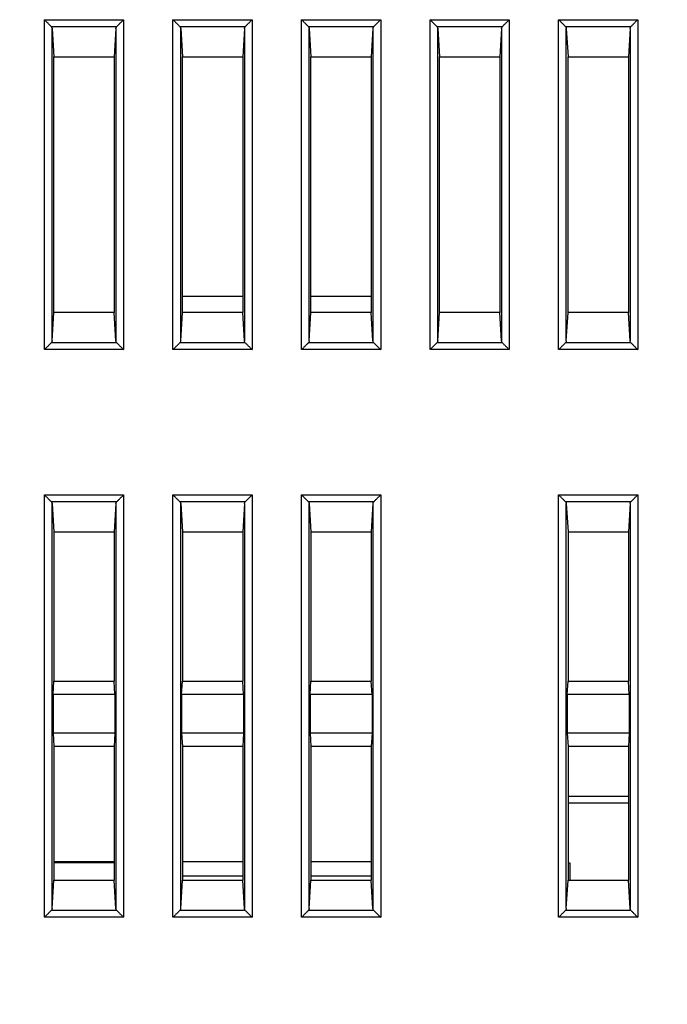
# Model space of a CAD drawing. Header units: millimetres. Extents: x 0 to 420, y 0 to 297.
# Tile 13 of 23: x 210 to 235, y 107 to 145. Entities that reach past the tile are written whole.
import ezdxf

# ---------------------------------------------------------------- set-up
doc = ezdxf.new("R2010")
doc.units = ezdxf.units.MM
doc.layers.get('Defpoints').update_dxf_attribs({"linetype": 'CONTINUOUS', "lineweight": 13})
doc.layers.add('Dimension', color=2, linetype='CONTINUOUS', lineweight=9)
doc.layers.add('Line', color=3, linetype='CONTINUOUS', lineweight=25)
doc.styles.get("Standard").update_dxf_attribs({"font": 'romans.shx'})
doc.dimstyles.new('yutana', dxfattribs={"dimtxt": 3.5, "dimasz": 3, "dimexe": 1, "dimexo": 0.6, "dimgap": 1.5, "dimtad": 1, "dimdec": 1, "dimzin": 0, "dimdsep": 46, "dimtxsty": 'Standard', "dimcen": 0, "dimadec": 0, "dimazin": 0, "dimtp": 0.01, "dimtm": 0.01, "dimtfac": 1, "dimtdec": 1, "dimtmove": 0, "dimatfit": 3, "dimfxl": 1, "dimtolj": 1, "dimtzin": 0, "dimlwd": 0, "dimlwe": 0, "dimarcsym": 0})

# ---------------------------------------------------------------- blocks, each defined once
blk = doc.blocks.new('*D4')
at = {"layer": 'Defpoints', "color": 0, "ltscale": 5}
for p in [(260.312, 118.53), (159.688, 100.6), (260.312, 78.527)]:
    blk.add_point(p, dxfattribs=at)
at = {"layer": 'Dimension', "color": 0, "lineweight": 0, "ltscale": 5}
for p, q in [((260.312, 117.33), (260.312, 76.527)), ((159.688, 99.4), (159.688, 76.527)), ((165.688, 78.527), (254.312, 78.527))]:
    blk.add_line(p, q, dxfattribs=at)
at = {"layer": 'Dimension', "color": 0, "ltscale": 5}
for points in [[(165.688, 79.527), (165.688, 77.527), (159.688, 78.527)], [(254.312, 79.527), (254.312, 77.527), (260.312, 78.527)]]:
    blk.add_solid(points, dxfattribs=at)
at = {"layer": 'Dimension', "color": 0, "ltscale": 5, "insert": (210, 84.027), "char_height": 5, "attachment_point": 5}
blk.add_mtext('\\A1;100.6', dxfattribs=at)

msp = doc.modelspace()

# ---------------------------------------------------------------- linework, layer by layer
at = {"layer": 'Line', "color": 7, "linetype": 'Continuous'}
for p, q in [((210.898, 145.173), (213.977, 145.173)), ((210.898, 132.327), (210.898, 145.173)), ((211.158, 144.913), (213.717, 144.913)), ((213.977, 145.173), (213.977, 132.327)), ((215.898, 132.327), (215.898, 145.173)), ((215.898, 145.173), (218.977, 145.173)), ((216.158, 144.913), (218.717, 144.913)), ((218.977, 145.173), (218.977, 132.327)), ((220.898, 132.327), (220.898, 145.173)), ((220.898, 145.173), (223.977, 145.173)), ((221.158, 144.913), (223.717, 144.913)), ((223.977, 145.173), (223.977, 132.327)), ((225.898, 132.327), (225.898, 145.173)), ((225.898, 145.173), (228.977, 145.173)), ((226.158, 144.913), (228.717, 144.913)), ((228.977, 145.173), (228.977, 132.327)), ((230.898, 132.327), (230.898, 145.173)), ((230.898, 145.173), (233.977, 145.173)), ((231.158, 144.913), (233.717, 144.913)), ((233.977, 145.173), (233.977, 132.327)), ((211.198, 144.833), (211.264, 143.73)), ((211.198, 132.667), (211.198, 144.833)), ((213.677, 144.833), (213.611, 143.73)), ((213.677, 144.833), (213.677, 132.667)), ((216.198, 144.833), (216.264, 143.73)), ((216.198, 132.667), (216.198, 144.833)), ((218.677, 144.833), (218.611, 143.73)), ((218.677, 144.833), (218.677, 132.667)), ((221.198, 144.833), (221.264, 143.73)), ((221.198, 132.667), (221.198, 144.833)), ((223.677, 144.833), (223.611, 143.73)), ((223.677, 144.833), (223.677, 132.667)), ((226.198, 132.667), (226.198, 144.833)), ((226.198, 144.833), (226.264, 143.73)), ((228.677, 144.833), (228.611, 143.73)), ((228.677, 144.833), (228.677, 132.667)), ((231.198, 132.667), (231.198, 144.833)), ((231.198, 144.833), (231.264, 143.73)), ((233.677, 144.833), (233.611, 143.73)), ((233.677, 144.833), (233.677, 132.667)), ((211.264, 143.73), (213.611, 143.73)), ((211.264, 133.77), (211.264, 143.73)), ((213.611, 143.73), (213.611, 133.77)), ((216.264, 143.73), (218.611, 143.73)), ((216.264, 133.77), (216.264, 143.73)), ((218.611, 143.73), (218.611, 133.77)), ((221.264, 133.77), (221.264, 143.73)), ((221.264, 143.73), (223.611, 143.73)), ((223.611, 143.73), (223.611, 133.77)), ((226.264, 133.77), (226.264, 143.73)), ((226.264, 143.73), (228.611, 143.73)), ((228.611, 143.73), (228.611, 133.77)), ((231.264, 133.77), (231.264, 143.73)), ((231.264, 143.73), (233.611, 143.73)), ((233.611, 143.73), (233.611, 133.77)), ((218.611, 134.4), (216.264, 134.4)), ((223.611, 134.4), (221.264, 134.4)), ((211.198, 132.667), (211.264, 133.77)), ((213.611, 133.77), (211.264, 133.77)), ((213.677, 132.667), (213.611, 133.77)), ((216.198, 132.667), (216.264, 133.77)), ((218.611, 133.77), (216.264, 133.77)), ((218.677, 132.667), (218.611, 133.77)), ((221.198, 132.667), (221.264, 133.77)), ((223.611, 133.77), (221.264, 133.77)), ((223.677, 132.667), (223.611, 133.77)), ((226.198, 132.667), (226.264, 133.77)), ((228.611, 133.77), (226.264, 133.77)), ((228.677, 132.667), (228.611, 133.77)), ((231.198, 132.667), (231.264, 133.77)), ((233.611, 133.77), (231.264, 133.77)), ((233.677, 132.667), (233.611, 133.77)), ((213.977, 132.327), (210.898, 132.327)), ((213.717, 132.587), (211.158, 132.587)), ((218.977, 132.327), (215.898, 132.327)), ((218.717, 132.587), (216.158, 132.587)), ((223.977, 132.327), (220.898, 132.327)), ((223.717, 132.587), (221.158, 132.587)), ((228.977, 132.327), (225.898, 132.327)), ((228.717, 132.587), (226.158, 132.587)), ((233.977, 132.327), (230.898, 132.327)), ((233.717, 132.587), (231.158, 132.587)), ((210.898, 126.673), (213.977, 126.673)), ((210.898, 110.227), (210.898, 126.673)), ((213.977, 126.673), (213.977, 110.227)), ((215.898, 126.673), (218.977, 126.673)), ((215.898, 110.227), (215.898, 126.673)), ((218.977, 126.673), (218.977, 110.227)), ((220.898, 126.673), (223.977, 126.673)), ((220.898, 110.227), (220.898, 126.673)), ((223.977, 126.673), (223.977, 110.227)), ((230.898, 126.673), (233.977, 126.673)), ((230.898, 110.227), (230.898, 126.673)), ((233.977, 126.673), (233.977, 110.227)), ((211.158, 126.413), (213.717, 126.413)), ((211.198, 126.333), (211.264, 125.23)), ((211.198, 110.567), (211.198, 126.333)), ((213.677, 126.333), (213.611, 125.23)), ((213.677, 126.333), (213.677, 110.567)), ((216.158, 126.413), (218.717, 126.413)), ((216.198, 126.333), (216.264, 125.23)), ((216.198, 110.567), (216.198, 126.333)), ((218.677, 126.333), (218.611, 125.23)), ((218.677, 126.333), (218.677, 110.567)), ((221.158, 126.413), (223.717, 126.413)), ((221.198, 126.333), (221.264, 125.23)), ((221.198, 110.567), (221.198, 126.333)), ((223.677, 126.333), (223.611, 125.23)), ((223.677, 126.333), (223.677, 110.567)), ((231.158, 126.413), (233.717, 126.413)), ((231.198, 110.567), (231.198, 126.333)), ((231.198, 126.333), (231.264, 125.23)), ((233.677, 126.333), (233.611, 125.23)), ((233.677, 126.333), (233.677, 110.567)), ((211.264, 125.23), (213.611, 125.23)), ((211.264, 125.23), (211.264, 119.42)), ((213.611, 125.23), (213.611, 119.42)), ((216.264, 125.23), (218.611, 125.23)), ((216.264, 125.23), (216.264, 119.42)), ((218.611, 125.23), (218.611, 119.42)), ((221.264, 125.23), (223.611, 125.23)), ((221.264, 125.23), (221.264, 119.42)), ((223.611, 125.23), (223.611, 119.42)), ((231.264, 125.23), (231.264, 119.42)), ((231.264, 125.23), (233.611, 125.23)), ((233.611, 125.23), (233.611, 119.42)), ((211.233, 118.9), (211.264, 119.42)), ((211.264, 119.42), (213.611, 119.42)), ((213.642, 118.9), (213.611, 119.42)), ((216.233, 118.9), (216.264, 119.42)), ((216.264, 119.42), (218.611, 119.42)), ((218.642, 118.9), (218.611, 119.42)), ((221.233, 118.9), (221.264, 119.42)), ((221.264, 119.42), (223.611, 119.42)), ((223.642, 118.9), (223.611, 119.42)), ((231.233, 118.9), (231.264, 119.42)), ((231.264, 119.42), (233.611, 119.42)), ((233.642, 118.9), (233.611, 119.42)), ((213.642, 118.9), (211.233, 118.9)), ((211.233, 118.9), (211.233, 117.4)), ((213.642, 118.9), (213.642, 117.4)), ((218.642, 118.9), (216.233, 118.9)), ((216.233, 118.9), (216.233, 117.4)), ((218.642, 118.9), (218.642, 117.4)), ((223.642, 118.9), (221.233, 118.9)), ((221.233, 118.9), (221.233, 117.4)), ((223.642, 118.9), (223.642, 117.4)), ((233.642, 118.9), (231.233, 118.9)), ((231.233, 118.9), (231.233, 117.4)), ((233.642, 118.9), (233.642, 117.4)), ((213.642, 117.4), (211.233, 117.4)), ((211.233, 117.4), (211.264, 116.88)), ((213.642, 117.4), (213.611, 116.88)), ((218.642, 117.4), (216.233, 117.4)), ((216.233, 117.4), (216.264, 116.88)), ((218.642, 117.4), (218.611, 116.88)), ((223.642, 117.4), (221.233, 117.4)), ((221.233, 117.4), (221.264, 116.88)), ((223.642, 117.4), (223.611, 116.88)), ((233.642, 117.4), (231.233, 117.4)), ((231.233, 117.4), (231.264, 116.88)), ((233.642, 117.4), (233.611, 116.88)), ((213.611, 116.88), (211.264, 116.88)), ((211.264, 116.88), (211.264, 111.67)), ((213.611, 116.88), (213.611, 111.67)), ((218.611, 116.88), (216.264, 116.88)), ((216.264, 116.88), (216.264, 111.67)), ((218.611, 116.88), (218.611, 111.67)), ((223.611, 116.88), (221.264, 116.88)), ((221.264, 116.88), (221.264, 111.67)), ((223.611, 116.88), (223.611, 111.67)), ((233.611, 116.88), (231.264, 116.88)), ((231.264, 116.88), (231.264, 111.67)), ((233.611, 116.88), (233.611, 111.67)), ((233.611, 114.925), (231.264, 114.925)), ((233.611, 114.675), (231.264, 114.675)), ((211.264, 112.4), (213.611, 112.4)), ((213.611, 112.344), (211.264, 112.344)), ((216.264, 112.4), (218.611, 112.4)), ((221.264, 112.4), (223.611, 112.4)), ((231.264, 112.344), (231.33, 112.344)), ((231.33, 112.344), (231.33, 111.67)), ((211.198, 110.567), (211.264, 111.67)), ((211.264, 111.67), (213.611, 111.67)), ((213.677, 110.567), (213.611, 111.67)), ((216.198, 110.567), (216.264, 111.67)), ((216.264, 111.844), (218.611, 111.844)), ((216.264, 111.67), (218.611, 111.67)), ((218.677, 110.567), (218.611, 111.67)), ((221.198, 110.567), (221.264, 111.67)), ((221.264, 111.844), (223.611, 111.844)), ((221.264, 111.67), (223.611, 111.67)), ((223.677, 110.567), (223.611, 111.67)), ((231.198, 110.567), (231.264, 111.67)), ((231.264, 111.67), (233.611, 111.67)), ((233.677, 110.567), (233.611, 111.67)), ((213.717, 110.487), (211.158, 110.487)), ((218.717, 110.487), (216.158, 110.487)), ((223.717, 110.487), (221.158, 110.487)), ((233.717, 110.487), (231.158, 110.487)), ((213.977, 110.227), (210.898, 110.227)), ((218.977, 110.227), (215.898, 110.227)), ((223.977, 110.227), (220.898, 110.227)), ((233.977, 110.227), (230.898, 110.227))]:
    msp.add_line(p, q, dxfattribs=at)
for points, knots in [([(211.158, 144.913), (211.133, 144.938), (211.078, 144.993), (210.991, 145.08), (210.93, 145.141), (210.898, 145.173)], [0, 0, 0, 0, 0.1055032, 0.2325408, 0.3674235, 0.3674235, 0.3674235, 0.3674235]), ([(211.158, 144.913), (211.165, 144.906), (211.179, 144.89), (211.193, 144.862), (211.197, 144.842), (211.198, 144.833)], [0, 0, 0, 0, 0.03248284, 0.06283282, 0.09175065, 0.09175065, 0.09175065, 0.09175065]), ([(213.677, 144.833), (213.678, 144.842), (213.682, 144.862), (213.696, 144.89), (213.71, 144.906), (213.717, 144.913)], [0, 0, 0, 0, 0.02891783, 0.05926781, 0.09175065, 0.09175065, 0.09175065, 0.09175065]), ([(213.717, 144.913), (213.742, 144.938), (213.797, 144.993), (213.884, 145.08), (213.945, 145.141), (213.977, 145.173)], [0, 0, 0, 0, 0.1055032, 0.2325408, 0.3674235, 0.3674235, 0.3674235, 0.3674235]), ([(216.158, 144.913), (216.133, 144.938), (216.078, 144.993), (215.991, 145.08), (215.93, 145.141), (215.898, 145.173)], [0, 0, 0, 0, 0.1055032, 0.2325408, 0.3674235, 0.3674235, 0.3674235, 0.3674235]), ([(216.158, 144.913), (216.165, 144.906), (216.179, 144.89), (216.193, 144.862), (216.197, 144.842), (216.198, 144.833)], [0, 0, 0, 0, 0.03248284, 0.06283282, 0.09175065, 0.09175065, 0.09175065, 0.09175065]), ([(218.677, 144.833), (218.678, 144.842), (218.682, 144.862), (218.696, 144.89), (218.71, 144.906), (218.717, 144.913)], [0, 0, 0, 0, 0.02891783, 0.05926781, 0.09175065, 0.09175065, 0.09175065, 0.09175065]), ([(218.717, 144.913), (218.742, 144.938), (218.797, 144.993), (218.884, 145.08), (218.945, 145.141), (218.977, 145.173)], [0, 0, 0, 0, 0.1055032, 0.2325408, 0.3674235, 0.3674235, 0.3674235, 0.3674235]), ([(221.158, 144.913), (221.133, 144.938), (221.078, 144.993), (220.991, 145.08), (220.93, 145.141), (220.898, 145.173)], [0, 0, 0, 0, 0.1055032, 0.2325408, 0.3674235, 0.3674235, 0.3674235, 0.3674235]), ([(221.158, 144.913), (221.165, 144.906), (221.179, 144.89), (221.193, 144.862), (221.197, 144.842), (221.198, 144.833)], [0, 0, 0, 0, 0.03248284, 0.06283282, 0.09175065, 0.09175065, 0.09175065, 0.09175065]), ([(223.677, 144.833), (223.678, 144.842), (223.682, 144.862), (223.696, 144.89), (223.71, 144.906), (223.717, 144.913)], [0, 0, 0, 0, 0.02891783, 0.05926781, 0.09175065, 0.09175065, 0.09175065, 0.09175065]), ([(223.717, 144.913), (223.742, 144.938), (223.797, 144.993), (223.884, 145.08), (223.945, 145.141), (223.977, 145.173)], [0, 0, 0, 0, 0.1055032, 0.2325408, 0.3674235, 0.3674235, 0.3674235, 0.3674235]), ([(226.158, 144.913), (226.133, 144.938), (226.078, 144.993), (225.991, 145.08), (225.93, 145.141), (225.898, 145.173)], [0, 0, 0, 0, 0.1055032, 0.2325408, 0.3674235, 0.3674235, 0.3674235, 0.3674235]), ([(226.158, 144.913), (226.165, 144.906), (226.179, 144.89), (226.193, 144.862), (226.197, 144.842), (226.198, 144.833)], [0, 0, 0, 0, 0.03248284, 0.06283282, 0.09175065, 0.09175065, 0.09175065, 0.09175065]), ([(228.677, 144.833), (228.678, 144.842), (228.682, 144.862), (228.696, 144.89), (228.71, 144.906), (228.717, 144.913)], [0, 0, 0, 0, 0.02891783, 0.05926781, 0.09175065, 0.09175065, 0.09175065, 0.09175065]), ([(228.717, 144.913), (228.742, 144.938), (228.797, 144.993), (228.884, 145.08), (228.945, 145.141), (228.977, 145.173)], [0, 0, 0, 0, 0.1055032, 0.2325408, 0.3674235, 0.3674235, 0.3674235, 0.3674235]), ([(231.158, 144.913), (231.133, 144.938), (231.078, 144.993), (230.991, 145.08), (230.93, 145.141), (230.898, 145.173)], [0, 0, 0, 0, 0.1055032, 0.2325408, 0.3674235, 0.3674235, 0.3674235, 0.3674235]), ([(231.158, 144.913), (231.165, 144.906), (231.179, 144.89), (231.193, 144.862), (231.197, 144.842), (231.198, 144.833)], [0, 0, 0, 0, 0.03248284, 0.06283282, 0.09175065, 0.09175065, 0.09175065, 0.09175065]), ([(233.677, 144.833), (233.678, 144.842), (233.682, 144.862), (233.696, 144.89), (233.71, 144.906), (233.717, 144.913)], [0, 0, 0, 0, 0.02891783, 0.05926781, 0.09175065, 0.09175065, 0.09175065, 0.09175065]), ([(233.717, 144.913), (233.742, 144.938), (233.797, 144.993), (233.884, 145.08), (233.945, 145.141), (233.977, 145.173)], [0, 0, 0, 0, 0.1055032, 0.2325408, 0.3674235, 0.3674235, 0.3674235, 0.3674235]), ([(211.198, 132.667), (211.197, 132.658), (211.193, 132.638), (211.179, 132.61), (211.165, 132.594), (211.158, 132.587)], [0, 0, 0, 0, 0.02891783, 0.05926781, 0.09175065, 0.09175065, 0.09175065, 0.09175065]), ([(213.717, 132.587), (213.71, 132.594), (213.696, 132.61), (213.682, 132.638), (213.678, 132.658), (213.677, 132.667)], [0, 0, 0, 0, 0.03248284, 0.06283282, 0.09175065, 0.09175065, 0.09175065, 0.09175065]), ([(216.198, 132.667), (216.197, 132.658), (216.193, 132.638), (216.179, 132.61), (216.165, 132.594), (216.158, 132.587)], [0, 0, 0, 0, 0.02891783, 0.05926781, 0.09175065, 0.09175065, 0.09175065, 0.09175065]), ([(218.717, 132.587), (218.71, 132.594), (218.696, 132.61), (218.682, 132.638), (218.678, 132.658), (218.677, 132.667)], [0, 0, 0, 0, 0.03248284, 0.06283282, 0.09175065, 0.09175065, 0.09175065, 0.09175065]), ([(221.198, 132.667), (221.197, 132.658), (221.193, 132.638), (221.179, 132.61), (221.165, 132.594), (221.158, 132.587)], [0, 0, 0, 0, 0.02891783, 0.05926781, 0.09175065, 0.09175065, 0.09175065, 0.09175065]), ([(223.717, 132.587), (223.71, 132.594), (223.696, 132.61), (223.682, 132.638), (223.678, 132.658), (223.677, 132.667)], [0, 0, 0, 0, 0.03248284, 0.06283282, 0.09175065, 0.09175065, 0.09175065, 0.09175065]), ([(226.198, 132.667), (226.197, 132.658), (226.193, 132.638), (226.179, 132.61), (226.165, 132.594), (226.158, 132.587)], [0, 0, 0, 0, 0.02891783, 0.05926781, 0.09175065, 0.09175065, 0.09175065, 0.09175065]), ([(228.717, 132.587), (228.71, 132.594), (228.696, 132.61), (228.682, 132.638), (228.678, 132.658), (228.677, 132.667)], [0, 0, 0, 0, 0.03248284, 0.06283282, 0.09175065, 0.09175065, 0.09175065, 0.09175065]), ([(231.198, 132.667), (231.197, 132.658), (231.193, 132.638), (231.179, 132.61), (231.165, 132.594), (231.158, 132.587)], [0, 0, 0, 0, 0.02891783, 0.05926781, 0.09175065, 0.09175065, 0.09175065, 0.09175065]), ([(233.717, 132.587), (233.71, 132.594), (233.696, 132.61), (233.682, 132.638), (233.678, 132.658), (233.677, 132.667)], [0, 0, 0, 0, 0.03248284, 0.06283282, 0.09175065, 0.09175065, 0.09175065, 0.09175065]), ([(211.158, 132.587), (211.133, 132.562), (211.078, 132.507), (210.991, 132.42), (210.93, 132.359), (210.898, 132.327)], [0, 0, 0, 0, 0.1055032, 0.2325408, 0.3674235, 0.3674235, 0.3674235, 0.3674235]), ([(213.717, 132.587), (213.742, 132.562), (213.797, 132.507), (213.884, 132.42), (213.945, 132.359), (213.977, 132.327)], [0, 0, 0, 0, 0.1055032, 0.2325408, 0.3674235, 0.3674235, 0.3674235, 0.3674235]), ([(216.158, 132.587), (216.133, 132.562), (216.078, 132.507), (215.991, 132.42), (215.93, 132.359), (215.898, 132.327)], [0, 0, 0, 0, 0.1055032, 0.2325408, 0.3674235, 0.3674235, 0.3674235, 0.3674235]), ([(218.717, 132.587), (218.742, 132.562), (218.797, 132.507), (218.884, 132.42), (218.945, 132.359), (218.977, 132.327)], [0, 0, 0, 0, 0.1055032, 0.2325408, 0.3674235, 0.3674235, 0.3674235, 0.3674235]), ([(221.158, 132.587), (221.133, 132.562), (221.078, 132.507), (220.991, 132.42), (220.93, 132.359), (220.898, 132.327)], [0, 0, 0, 0, 0.1055032, 0.2325408, 0.3674235, 0.3674235, 0.3674235, 0.3674235]), ([(223.717, 132.587), (223.742, 132.562), (223.797, 132.507), (223.884, 132.42), (223.945, 132.359), (223.977, 132.327)], [0, 0, 0, 0, 0.1055032, 0.2325408, 0.3674235, 0.3674235, 0.3674235, 0.3674235]), ([(226.158, 132.587), (226.133, 132.562), (226.078, 132.507), (225.991, 132.42), (225.93, 132.359), (225.898, 132.327)], [0, 0, 0, 0, 0.1055032, 0.2325408, 0.3674235, 0.3674235, 0.3674235, 0.3674235]), ([(228.717, 132.587), (228.742, 132.562), (228.797, 132.507), (228.884, 132.42), (228.945, 132.359), (228.977, 132.327)], [0, 0, 0, 0, 0.1055032, 0.2325408, 0.3674235, 0.3674235, 0.3674235, 0.3674235]), ([(231.158, 132.587), (231.133, 132.562), (231.078, 132.507), (230.991, 132.42), (230.93, 132.359), (230.898, 132.327)], [0, 0, 0, 0, 0.1055032, 0.2325408, 0.3674235, 0.3674235, 0.3674235, 0.3674235]), ([(233.717, 132.587), (233.742, 132.562), (233.797, 132.507), (233.884, 132.42), (233.945, 132.359), (233.977, 132.327)], [0, 0, 0, 0, 0.1055032, 0.2325408, 0.3674235, 0.3674235, 0.3674235, 0.3674235]), ([(211.158, 126.413), (211.133, 126.438), (211.078, 126.493), (210.991, 126.58), (210.93, 126.641), (210.898, 126.673)], [0, 0, 0, 0, 0.1055032, 0.2325408, 0.3674235, 0.3674235, 0.3674235, 0.3674235]), ([(213.717, 126.413), (213.742, 126.438), (213.797, 126.493), (213.884, 126.58), (213.945, 126.641), (213.977, 126.673)], [0, 0, 0, 0, 0.1055032, 0.2325408, 0.3674235, 0.3674235, 0.3674235, 0.3674235]), ([(216.158, 126.413), (216.133, 126.438), (216.078, 126.493), (215.991, 126.58), (215.93, 126.641), (215.898, 126.673)], [0, 0, 0, 0, 0.1055032, 0.2325408, 0.3674235, 0.3674235, 0.3674235, 0.3674235]), ([(218.717, 126.413), (218.742, 126.438), (218.797, 126.493), (218.884, 126.58), (218.945, 126.641), (218.977, 126.673)], [0, 0, 0, 0, 0.1055032, 0.2325408, 0.3674235, 0.3674235, 0.3674235, 0.3674235]), ([(221.158, 126.413), (221.133, 126.438), (221.078, 126.493), (220.991, 126.58), (220.93, 126.641), (220.898, 126.673)], [0, 0, 0, 0, 0.1055032, 0.2325408, 0.3674235, 0.3674235, 0.3674235, 0.3674235]), ([(223.717, 126.413), (223.742, 126.438), (223.797, 126.493), (223.884, 126.58), (223.945, 126.641), (223.977, 126.673)], [0, 0, 0, 0, 0.1055032, 0.2325408, 0.3674235, 0.3674235, 0.3674235, 0.3674235]), ([(231.158, 126.413), (231.133, 126.438), (231.078, 126.493), (230.991, 126.58), (230.93, 126.641), (230.898, 126.673)], [0, 0, 0, 0, 0.1055032, 0.2325408, 0.3674235, 0.3674235, 0.3674235, 0.3674235]), ([(233.717, 126.413), (233.742, 126.438), (233.797, 126.493), (233.884, 126.58), (233.945, 126.641), (233.977, 126.673)], [0, 0, 0, 0, 0.1055032, 0.2325408, 0.3674235, 0.3674235, 0.3674235, 0.3674235]), ([(211.158, 126.413), (211.165, 126.406), (211.179, 126.39), (211.193, 126.362), (211.197, 126.342), (211.198, 126.333)], [0, 0, 0, 0, 0.03248284, 0.06283282, 0.09175065, 0.09175065, 0.09175065, 0.09175065]), ([(213.677, 126.333), (213.678, 126.342), (213.682, 126.362), (213.696, 126.39), (213.71, 126.406), (213.717, 126.413)], [0, 0, 0, 0, 0.02891783, 0.05926781, 0.09175065, 0.09175065, 0.09175065, 0.09175065]), ([(216.158, 126.413), (216.165, 126.406), (216.179, 126.39), (216.193, 126.362), (216.197, 126.342), (216.198, 126.333)], [0, 0, 0, 0, 0.03248284, 0.06283282, 0.09175065, 0.09175065, 0.09175065, 0.09175065]), ([(218.677, 126.333), (218.678, 126.342), (218.682, 126.362), (218.696, 126.39), (218.71, 126.406), (218.717, 126.413)], [0, 0, 0, 0, 0.02891783, 0.05926781, 0.09175065, 0.09175065, 0.09175065, 0.09175065]), ([(221.158, 126.413), (221.165, 126.406), (221.179, 126.39), (221.193, 126.362), (221.197, 126.342), (221.198, 126.333)], [0, 0, 0, 0, 0.03248284, 0.06283282, 0.09175065, 0.09175065, 0.09175065, 0.09175065]), ([(223.677, 126.333), (223.678, 126.342), (223.682, 126.362), (223.696, 126.39), (223.71, 126.406), (223.717, 126.413)], [0, 0, 0, 0, 0.02891783, 0.05926781, 0.09175065, 0.09175065, 0.09175065, 0.09175065]), ([(231.158, 126.413), (231.165, 126.406), (231.179, 126.39), (231.193, 126.362), (231.197, 126.342), (231.198, 126.333)], [0, 0, 0, 0, 0.03248284, 0.06283282, 0.09175065, 0.09175065, 0.09175065, 0.09175065]), ([(233.677, 126.333), (233.678, 126.342), (233.682, 126.362), (233.696, 126.39), (233.71, 126.406), (233.717, 126.413)], [0, 0, 0, 0, 0.02891783, 0.05926781, 0.09175065, 0.09175065, 0.09175065, 0.09175065]), ([(211.158, 110.487), (211.133, 110.462), (211.078, 110.407), (210.991, 110.32), (210.93, 110.259), (210.898, 110.227)], [0, 0, 0, 0, 0.1055032, 0.2325408, 0.3674235, 0.3674235, 0.3674235, 0.3674235]), ([(211.198, 110.567), (211.197, 110.557), (211.193, 110.538), (211.179, 110.51), (211.165, 110.494), (211.158, 110.487)], [0, 0, 0, 0, 0.02891783, 0.05926781, 0.09175065, 0.09175065, 0.09175065, 0.09175065]), ([(213.717, 110.487), (213.71, 110.494), (213.696, 110.51), (213.682, 110.538), (213.678, 110.557), (213.677, 110.567)], [0, 0, 0, 0, 0.03248284, 0.06283282, 0.09175065, 0.09175065, 0.09175065, 0.09175065]), ([(213.717, 110.487), (213.742, 110.462), (213.797, 110.407), (213.884, 110.32), (213.945, 110.259), (213.977, 110.227)], [0, 0, 0, 0, 0.1055032, 0.2325408, 0.3674235, 0.3674235, 0.3674235, 0.3674235]), ([(216.158, 110.487), (216.133, 110.462), (216.078, 110.407), (215.991, 110.32), (215.93, 110.259), (215.898, 110.227)], [0, 0, 0, 0, 0.1055032, 0.2325408, 0.3674235, 0.3674235, 0.3674235, 0.3674235]), ([(216.198, 110.567), (216.197, 110.557), (216.193, 110.538), (216.179, 110.51), (216.165, 110.494), (216.158, 110.487)], [0, 0, 0, 0, 0.02891783, 0.05926781, 0.09175065, 0.09175065, 0.09175065, 0.09175065]), ([(218.717, 110.487), (218.71, 110.494), (218.696, 110.51), (218.682, 110.538), (218.678, 110.557), (218.677, 110.567)], [0, 0, 0, 0, 0.03248284, 0.06283282, 0.09175065, 0.09175065, 0.09175065, 0.09175065]), ([(218.717, 110.487), (218.742, 110.462), (218.797, 110.407), (218.884, 110.32), (218.945, 110.259), (218.977, 110.227)], [0, 0, 0, 0, 0.1055032, 0.2325408, 0.3674235, 0.3674235, 0.3674235, 0.3674235]), ([(221.158, 110.487), (221.133, 110.462), (221.078, 110.407), (220.991, 110.32), (220.93, 110.259), (220.898, 110.227)], [0, 0, 0, 0, 0.1055032, 0.2325408, 0.3674235, 0.3674235, 0.3674235, 0.3674235]), ([(221.198, 110.567), (221.197, 110.557), (221.193, 110.538), (221.179, 110.51), (221.165, 110.494), (221.158, 110.487)], [0, 0, 0, 0, 0.02891783, 0.05926781, 0.09175065, 0.09175065, 0.09175065, 0.09175065]), ([(223.717, 110.487), (223.71, 110.494), (223.696, 110.51), (223.682, 110.538), (223.678, 110.557), (223.677, 110.567)], [0, 0, 0, 0, 0.03248284, 0.06283282, 0.09175065, 0.09175065, 0.09175065, 0.09175065]), ([(223.717, 110.487), (223.742, 110.462), (223.797, 110.407), (223.884, 110.32), (223.945, 110.259), (223.977, 110.227)], [0, 0, 0, 0, 0.1055032, 0.2325408, 0.3674235, 0.3674235, 0.3674235, 0.3674235]), ([(231.158, 110.487), (231.133, 110.462), (231.078, 110.407), (230.991, 110.32), (230.93, 110.259), (230.898, 110.227)], [0, 0, 0, 0, 0.1055032, 0.2325408, 0.3674235, 0.3674235, 0.3674235, 0.3674235]), ([(231.198, 110.567), (231.197, 110.557), (231.193, 110.538), (231.179, 110.51), (231.165, 110.494), (231.158, 110.487)], [0, 0, 0, 0, 0.02891783, 0.05926781, 0.09175065, 0.09175065, 0.09175065, 0.09175065]), ([(233.717, 110.487), (233.71, 110.494), (233.696, 110.51), (233.682, 110.538), (233.678, 110.557), (233.677, 110.567)], [0, 0, 0, 0, 0.03248284, 0.06283282, 0.09175065, 0.09175065, 0.09175065, 0.09175065]), ([(233.717, 110.487), (233.742, 110.462), (233.797, 110.407), (233.884, 110.32), (233.945, 110.259), (233.977, 110.227)], [0, 0, 0, 0, 0.1055032, 0.2325408, 0.3674235, 0.3674235, 0.3674235, 0.3674235])]:
    msp.add_open_spline(points, degree=3, knots=knots, dxfattribs=at)

# ---------------------------------------------------------------- dimensions: what is measured, and where the dimension line sits
at = {"layer": 'Dimension', "color": 7}
dim = msp.add_linear_dim(base=(260.312, 78.527), p1=(159.688, 100.6), p2=(260.312, 118.53), dimstyle='yutana', override={"dimscale": 2, "dimtxt": 2.5, "dimasz": 3}, dxfattribs=at)
dim.commit()
dim.dimension.update_dxf_attribs({"geometry": '*D4', "text_midpoint": (210, 84.027)})

doc.saveas('drawing.dxf')
